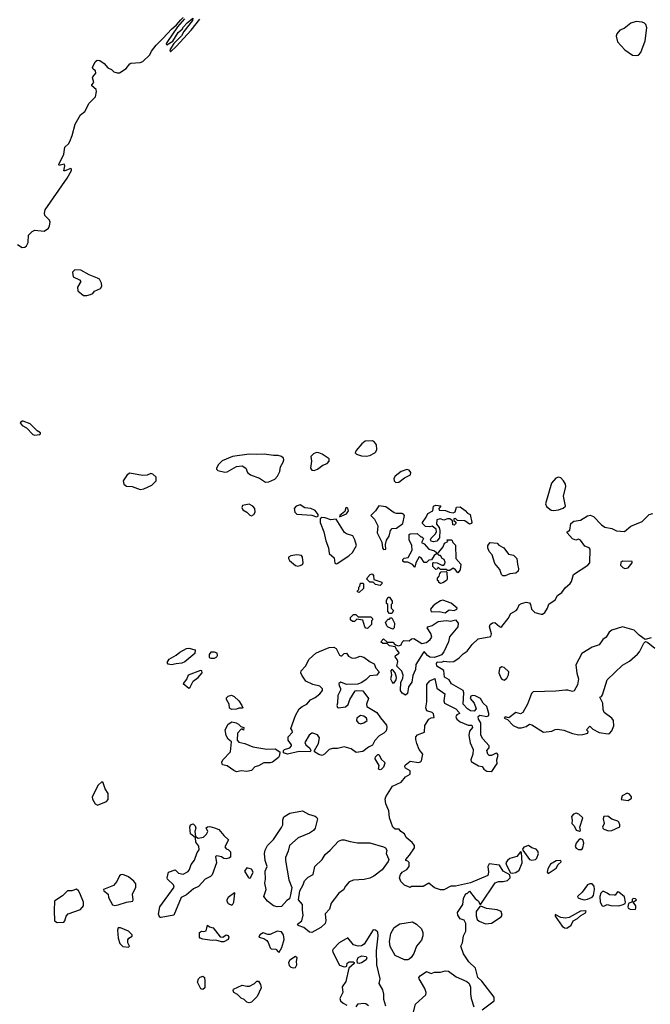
# Model space of a CAD drawing. Extents: x 2219101 to 2444320, y 201258 to 358766.
# Tile 241 of 256: x 2378755 to 2384196, y 208944 to 217446. Entities that reach past the tile are written whole.
import ezdxf

# ---------------------------------------------------------------- set-up
doc = ezdxf.new("R2010")
doc.units = 0

msp = doc.modelspace()

# ---------------------------------------------------------------- linework, layer by layer
at = {"layer": '0CON10XD'}
for points in [[(2378735, 215504.5), (2378775, 215477.9), (2378799.3, 215480.7), (2378814, 215495), (2378826.8, 215523.2), (2378830.8, 215585), (2378861.7, 215618.3), (2378885, 215627.5), (2378965, 215620.8), (2379003.3, 215646.7), (2379013.3, 215666.7), (2379017.7, 215697.7), (2379013.3, 215715), (2378972, 215755), (2378967.5, 215775), (2378974.6, 215805), (2379165, 216077.5), (2379201.2, 216145), (2379202.5, 216155), (2379195, 216162.5), (2379145, 216141.2), (2379135, 216142.5), (2379143.3, 216185), (2379140, 216200), (2379105, 216190), (2379095, 216187.5), (2379092, 216195), (2379134.3, 216285), (2379143.3, 216345), (2379175, 216373.8), (2379188.6, 216395), (2379208.6, 216445), (2379233.1, 216545), (2379280, 216625), (2379316.7, 216655), (2379353.3, 216725), (2379409.4, 216780.6), (2379418.6, 216825), (2379415, 216842.5), (2379377.5, 216875), (2379377.5, 216885), (2379395.6, 216905), (2379383.3, 216945), (2379386, 216954), (2379410.6, 216985), (2379408.6, 217005), (2379388, 217018), (2379382.3, 217032.3), (2379405, 217083.8), (2379424.3, 217095.7), (2379445, 217094.3), (2379485, 217067.1), (2379515, 217030.8), (2379547.5, 217015), (2379567.5, 216995), (2379596.4, 216986.4), (2379615, 216988.8), (2379673.3, 217025), (2379704.3, 217065.7), (2379715, 217071.2), (2379795, 217076.2), (2379817.5, 217085), (2379877.7, 217142.3), (2379892.5, 217175), (2379933.3, 217226.7), (2379993.9, 217286.1), (2380065, 217365.6), (2380109.2, 217400.8), (2380145, 217446), (2380165, 217466.2)], [(2380177.5, 217455), (2380117.5, 217385), (2380025, 217250), (2380020, 217235), (2380025, 217230), (2380075, 217260), (2380123.6, 217336.4), (2380156.4, 217363.6), (2380167.5, 217385), (2380200.7, 217419.3), (2380248.3, 217458.3), (2380245, 217440), (2380172.5, 217345), (2380152.3, 217307.7), (2380085, 217240), (2380050, 217185), (2380055, 217170), (2380106.2, 217215), (2380235, 217356.7), (2380310.5, 217449.5)], [(2384074.3, 217135.7), (2384095, 217138.8), (2384115.6, 217164.4), (2384152, 217265), (2384166.7, 217375), (2384157.5, 217405), (2384147, 217417), (2384126.4, 217426.4), (2384075, 217431.2), (2384027.5, 217415), (2383970.4, 217369.5), (2383934.4, 217355.6), (2383906.2, 217325), (2383902, 217305), (2383913.8, 217255), (2383976.2, 217185), (2384041.4, 217141.4), (2384074.3, 217135.7)], [(2379335, 215063.8), (2379367, 215073), (2379385, 215082.5), (2379399.3, 215100.7), (2379452.5, 215125), (2379462.5, 215145), (2379461.7, 215171.7), (2379443.3, 215205), (2379427.5, 215215), (2379354.1, 215244.1), (2379282.9, 215282.9), (2379230, 215285), (2379209.2, 215265), (2379216.7, 215225), (2379270.7, 215200.7), (2379283.3, 215185), (2379253, 215137), (2379256, 215105), (2379305, 215064), (2379335, 215063.8)], [(2378885, 213860), (2378925, 213863.3), (2378935, 213870), (2378935, 213880), (2378907, 213897), (2378845, 213956.7), (2378785, 213980), (2378775, 213980), (2378760, 213965), (2378775, 213942.5), (2378813.3, 213923.3), (2378867.5, 213865), (2378885, 213860)], [(2381745, 213677.1), (2381775, 213684.4), (2381818.8, 213705), (2381827.5, 213715), (2381835.6, 213735), (2381834, 213775), (2381817, 213797), (2381798.3, 213808.3), (2381734.3, 213805.7), (2381706.2, 213785), (2381657.5, 213725), (2381650, 213705), (2381660, 213695), (2381705, 213680.8), (2381745, 213677.1)], [(2380875, 213452), (2380905, 213454.4), (2380955, 213480), (2380979.4, 213505), (2380998.6, 213545), (2381004.5, 213585.5), (2381029.2, 213625), (2381034, 213645), (2381030.5, 213660.5), (2381013.3, 213675), (2380985, 213684.4), (2380945, 213682.2), (2380865, 213694.5), (2380795, 213690.6), (2380735, 213695.8), (2380590, 213675), (2380502.1, 213637.9), (2380471.2, 213605), (2380453.3, 213575), (2380452.5, 213565), (2380463.9, 213553.9), (2380525, 213538.8), (2380545, 213543.3), (2380625, 213586.7), (2380675, 213593.3), (2380705, 213572.5), (2380720, 213535), (2380745, 213516.7), (2380825, 213487.5), (2380875, 213452)], [(2381295, 213553.8), (2381325, 213563.8), (2381371.7, 213598.3), (2381408.8, 213615), (2381426, 213635), (2381423.8, 213655), (2381365, 213693.8), (2381335, 213706), (2381315, 213708), (2381291.2, 213698.8), (2381267.5, 213675), (2381272.5, 213635), (2381263.3, 213575), (2381275, 213557.5), (2381295, 213553.8)], [(2379795, 213388.9), (2379825, 213394.5), (2379895, 213425.8), (2379932, 213465), (2379933.8, 213495), (2379905, 213523.3), (2379885, 213526.2), (2379855, 213514), (2379815, 213510), (2379705, 213530.8), (2379683.1, 213516.9), (2379647.5, 213465), (2379652.5, 213435), (2379675, 213418.1), (2379725.5, 213415.5), (2379795, 213388.9)], [(2382001.2, 213451.2), (2382025, 213452.5), (2382075, 213491.2), (2382127.5, 213515), (2382130, 213535), (2382116.7, 213555), (2382095, 213562), (2382047.5, 213545), (2381994.5, 213505.5), (2381982.5, 213485), (2381986.2, 213465), (2382001.2, 213451.2)], [(2383365, 213207.2), (2383405, 213213), (2383445, 213228.6), (2383464, 213245), (2383447.6, 213332.4), (2383467.8, 213415), (2383464.3, 213435), (2383446.9, 213465), (2383425, 213488.9), (2383405, 213496.9), (2383381.9, 213488.1), (2383344, 213445), (2383292.7, 213265), (2383301.4, 213241.4), (2383340.8, 213210.8), (2383365, 213207.2)], [(2380755, 213163.3), (2380775, 213173), (2380787.1, 213195), (2380783.2, 213225), (2380766.4, 213246.4), (2380735, 213263.4), (2380678.5, 213251.5), (2380672, 213235), (2380681.3, 213215), (2380714.7, 213195), (2380739.2, 213169.2), (2380755, 213163.3)], [(2381315, 213154), (2381330, 213160), (2381331.2, 213175), (2381305, 213208.2), (2381266.2, 213225), (2381215, 213231.1), (2381175, 213255.8), (2381141.5, 213245), (2381123.1, 213225), (2381128.7, 213195), (2381146.3, 213176.3), (2381275, 213168.6), (2381315, 213154)], [(2381895, 212871.9), (2381915, 212874.3), (2381911.2, 212915), (2381919.2, 212950.8), (2381943, 212987), (2381953.2, 213036.8), (2381967.8, 213052.2), (2382005, 213056.2), (2382059.4, 213095), (2382074.7, 213164.7), (2382067.2, 213177.2), (2382055, 213183.1), (2382005, 213181.1), (2381985, 213187.5), (2381915, 213238.7), (2381855, 213247), (2381825, 213206), (2381784.4, 213165), (2381815, 213133.1), (2381843.8, 213075), (2381839.8, 213015), (2381880.9, 212935), (2381886.2, 212885), (2381895, 212871.9)], [(2382325, 212937.5), (2382305, 212942.5), (2382300, 212955), (2382305, 212970), (2382340, 213005), (2382350, 213025), (2382348.3, 213048.3), (2382315, 213072.5), (2382295, 213067.5), (2382255, 213070), (2382230, 213095), (2382230, 213105), (2382260.7, 213149.3), (2382275, 213182.5), (2382320, 213205), (2382325, 213246.7), (2382345, 213253.3), (2382385, 213247.5), (2382390, 213245), (2382370, 213225), (2382375, 213210), (2382429.3, 213209.3), (2382463.6, 213193.6), (2382495, 213187.5), (2382512.5, 213197.5), (2382524.1, 213235.9), (2382555, 213240), (2382599.3, 213209.3), (2382620, 213185), (2382643, 213173), (2382656.2, 213105), (2382653, 213097), (2382635, 213090), (2382595, 213117.5), (2382532.5, 213122.5), (2382515, 213140), (2382500, 213135), (2382501.7, 213121.7), (2382517.5, 213107.5), (2382517.5, 213095), (2382505, 213082.5), (2382492.5, 213085), (2382488.3, 213118.3), (2382465, 213137.5), (2382445, 213137.5), (2382415, 213123.3), (2382383, 213137), (2382355, 213127.5), (2382350.7, 213090.7), (2382375, 213060), (2382380, 213035), (2382377, 212973), (2382355, 212942.5), (2382325, 212937.5)], [(2381515, 213154.4), (2381575, 213179.5), (2381591.2, 213205), (2381585, 213228.8), (2381575, 213234.6), (2381570, 213230), (2381560.2, 213199.8), (2381516.2, 213165), (2381515, 213154.4)], [(2382745, 208895.9), (2382848.5, 208975), (2382848.6, 209005), (2382742.9, 209145), (2382708.8, 209175), (2382688.2, 209255), (2382631.5, 209311.5), (2382585, 209380.8), (2382561.5, 209445), (2382574.6, 209475), (2382584.6, 209535.4), (2382603.8, 209575), (2382603, 209643), (2382590, 209670), (2382555, 209682.5), (2382533.9, 209713.9), (2382533, 209737), (2382577.5, 209805), (2382583, 209857), (2382605, 209900), (2382615, 209900), (2382635, 209920), (2382685, 209857.5), (2382712.5, 209835), (2382725, 209810), (2382735, 209810), (2382858.3, 209991.7), (2382885, 210003.3), (2382925, 210003.8), (2382965, 210013.3), (2382986.7, 210035), (2382983, 210063), (2382926.7, 210095), (2382893.8, 210145), (2382805, 210158), (2382793.9, 210133.9), (2382800, 210085), (2382795, 210057.5), (2382645, 209993.3), (2382515, 209963.8), (2382475, 209963.3), (2382415, 209933.3), (2382385, 209933.3), (2382335, 209950), (2382285, 209990), (2382235, 209962.5), (2382135, 209960), (2382125, 209952.5), (2382075, 209972.5), (2382043.9, 210003.9), (2382033.3, 210035), (2382040, 210065), (2382053.6, 210086.4), (2382095, 210106.7), (2382115, 210133.3), (2382115, 210168), (2382105, 210180.6), (2382087, 210187), (2382086.2, 210195), (2382117.8, 210232.2), (2382160, 210295), (2382160, 210315), (2382140.6, 210340.6), (2382089.2, 210385), (2382075.3, 210415.3), (2382043.8, 210435), (2382030, 210455), (2381995, 210457.3), (2381975, 210474.4), (2381945.6, 210555), (2381940.8, 210615), (2381914.2, 210675), (2381908, 210715), (2381913.8, 210735), (2381971.7, 210828.3), (2382045, 210861.9), (2382085, 210907.5), (2382125, 210930.8), (2382125, 210959.2), (2382082.8, 210982.8), (2382077.5, 210995), (2382081.7, 211008.3), (2382125, 211044.3), (2382195, 211033.1), (2382212.8, 211037.2), (2382222.6, 211047.4), (2382233.3, 211105), (2382202, 211145), (2382180.6, 211195), (2382171.8, 211231.8), (2382172.9, 211255), (2382188, 211272), (2382246.9, 211293.1), (2382249.7, 211350.3), (2382283.6, 211406.4), (2382305, 211417.5), (2382330, 211420), (2382326.7, 211453.3), (2382315, 211463.3), (2382267.7, 211477.7), (2382258.1, 211505), (2382266.7, 211555), (2382267.5, 211705), (2382295, 211736.7), (2382337.5, 211757.5), (2382352.9, 211675), (2382423.8, 211625), (2382414, 211565), (2382418.8, 211545), (2382516.7, 211495), (2382546.7, 211465), (2382550, 211455), (2382525.4, 211444.6), (2382519.6, 211435), (2382517.3, 211425), (2382526.9, 211405), (2382555, 211382.8), (2382625, 211353.1), (2382655, 211353.3), (2382660, 211345), (2382660.8, 211335), (2382636.3, 211303.7), (2382631.2, 211265), (2382640.6, 211200.6), (2382668.2, 211145), (2382665.6, 211105), (2382647.9, 211055), (2382650.8, 211040.8), (2382713.3, 211003.3), (2382745, 210998.9), (2382760, 210975), (2382785, 210957.5), (2382822.5, 210955), (2382835, 210964), (2382875, 211022.5), (2382872.5, 211055), (2382883.2, 211096.8), (2382875, 211111.1), (2382865, 211112.7), (2382825, 211091.5), (2382805, 211093.8), (2382795, 211103.1), (2382785.5, 211135), (2382805, 211158.6), (2382805.8, 211175), (2382750, 211235), (2382735, 211266.7), (2382732.7, 211375), (2382712.5, 211405), (2382711.4, 211428.6), (2382725, 211439.4), (2382785, 211430.5), (2382802.5, 211437.5), (2382803.8, 211455), (2382785.8, 211515.8), (2382755, 211544.3), (2382730, 211585), (2382685, 211607.8), (2382665, 211610), (2382647.5, 211605), (2382642.9, 211585), (2382677.5, 211545), (2382692.2, 211495), (2382675, 211475.8), (2382645, 211479.2), (2382620, 211495), (2382582, 211535), (2382586.7, 211635), (2382582.5, 211655), (2382480.7, 211710.7), (2382460, 211745), (2382419.3, 211769.3), (2382415, 211826.2), (2382354.3, 211864.3), (2382352.5, 211887.5), (2382358.3, 211901.7), (2382395, 211897.5), (2382415, 211906.7), (2382465, 211901.2), (2382500, 211905), (2382546.7, 211935), (2382580.9, 211969.1), (2382615.4, 211994.6), (2382659.8, 212050.2), (2382710.8, 212099.2), (2382819.1, 212120.9), (2382827, 212143), (2382807.1, 212205), (2382814, 212225), (2382835, 212239.4), (2382855, 212241.4), (2382895, 212205.8), (2382905, 212201.2), (2382915, 212206.2), (2382968.8, 212275), (2382991.2, 212318.8), (2383037.5, 212345), (2383050.7, 212359.3), (2383065, 212392.5), (2383084.1, 212405.9), (2383125, 212418), (2383155, 212410), (2383163.3, 212395), (2383170, 212355), (2383198.3, 212328.3), (2383255, 212312.5), (2383265, 212312.5), (2383285, 212327.5), (2383308.8, 212365), (2383320.3, 212399.7), (2383374.2, 212435.8), (2383396, 212475), (2383431.2, 212498.8), (2383460.3, 212539.7), (2383505, 212576.7), (2383516, 212595), (2383533.3, 212655), (2383656.7, 212735), (2383673.8, 212755), (2383676.7, 212875), (2383667.5, 212885), (2383630.3, 212900.3), (2383595, 212953.3), (2383575, 212960), (2383553, 212953), (2383525, 212962.5), (2383480, 213015), (2383480, 213025), (2383501.7, 213038.3), (2383510, 213095), (2383535, 213117.1), (2383595, 213124), (2383655, 213162.2), (2383676.5, 213166.5), (2383705, 213157.5), (2383775, 213083.3), (2383802.5, 213065), (2383865, 213052.5), (2383905, 213032.5), (2383972, 213028), (2384026.8, 213073.2), (2384125, 213114.3), (2384185, 213172.2), (2384218.5, 213181.5)], [(2381485, 212746.7), (2381495, 212751.2), (2381595, 212815.8), (2381625.4, 212844.6), (2381660, 212905), (2381645.8, 212955.8), (2381629.1, 212989.1), (2381575, 213005.4), (2381558.1, 213018.1), (2381485, 213132), (2381438.2, 213128.2), (2381390, 213145), (2381362.9, 213147.1), (2381347.5, 213135), (2381348, 213105), (2381379.4, 213025), (2381395.8, 212945.8), (2381420, 212885), (2381426.1, 212836.1), (2381469.2, 212799.2), (2381475, 212753.3), (2381485, 212746.7)], [(2382165, 212720), (2382143, 212743), (2382105, 212762.5), (2382071.7, 212761.7), (2382061.7, 212771.7), (2382060, 212785), (2382073, 212797), (2382106.4, 212803.6), (2382142.5, 212865), (2382137.5, 212905), (2382114.1, 212954.1), (2382115, 213000), (2382125, 213006.2), (2382185, 213010), (2382215, 212980), (2382225, 212980), (2382240, 212965), (2382221.7, 212931.7), (2382245, 212920), (2382283.8, 212873.8), (2382335, 212860), (2382348.3, 212848.3), (2382350, 212835), (2382330.7, 212819.3), (2382308.3, 212781.7), (2382285, 212780), (2382265, 212760), (2382245, 212760), (2382218.3, 212798.3), (2382201.7, 212808.3), (2382172.5, 212755), (2382165, 212720)], [(2382535, 212670), (2382516.4, 212696.4), (2382495, 212710), (2382465, 212690), (2382445, 212690), (2382435, 212700), (2382385, 212700), (2382365, 212720), (2382358.3, 212701.7), (2382345, 212700), (2382320, 212725), (2382320, 212755), (2382325, 212760), (2382357, 212757), (2382397, 212737), (2382415, 212737.5), (2382423.6, 212746.4), (2382427, 212763), (2382417.5, 212785), (2382400, 212795), (2382385, 212820), (2382375, 212820), (2382360, 212835), (2382410, 212895), (2382420, 212925), (2382448.3, 212941.7), (2382443.8, 212956.2), (2382482.5, 212955), (2382491.7, 212931.7), (2382515, 212907.5), (2382516.7, 212795), (2382562.5, 212745), (2382556.2, 212695), (2382535, 212670)], [(2382945, 212644.3), (2382924.5, 212644.4), (2382912, 212655), (2382898.8, 212698.8), (2382855, 212750), (2382832.5, 212825), (2382804.4, 212855), (2382793.1, 212885), (2382793.1, 212905), (2382815, 212932), (2382875, 212926.2), (2382889.2, 212909.2), (2382933.3, 212885), (2382971.2, 212831.2), (2383015, 212821.4), (2383044, 212795), (2383048.8, 212745), (2383060, 212705), (2383055, 212683.8), (2383035, 212667.5), (2382985, 212661.2), (2382945, 212644.3)], [(2381155, 212728.2), (2381175, 212732.7), (2381195, 212742.9), (2381200, 212755), (2381194.1, 212804.1), (2381185, 212819.4), (2381145.4, 212825.4), (2381093.1, 212816.9), (2381075, 212806), (2381073.3, 212795), (2381081.9, 212775), (2381133.4, 212733.4), (2381155, 212728.2)], [(2383975, 212707.5), (2384005, 212713.3), (2384040, 212755), (2384038.3, 212768.3), (2383955, 212770), (2383941.7, 212758.3), (2383940, 212735), (2383960, 212715), (2383975, 212707.5)], [(2381865, 212560), (2381825, 212570), (2381805, 212590), (2381775, 212590), (2381750, 212615), (2381755, 212630), (2381780, 212655), (2381795, 212660), (2381807, 212647), (2381811.7, 212611.7), (2381878.3, 212588.3), (2381880, 212575), (2381865, 212560)], [(2382385, 212577.5), (2382370, 212585), (2382370, 212595), (2382360, 212605), (2382360, 212625), (2382375, 212640), (2382380, 212665), (2382391.7, 212678.3), (2382435, 212680), (2382440, 212675), (2382443.3, 212615), (2382436.4, 212603.6), (2382405, 212582.5), (2382385, 212577.5)], [(2381685, 212500), (2381670, 212505), (2381670, 212515), (2381680, 212525), (2381680, 212545), (2381690, 212555), (2381695, 212580), (2381715, 212580), (2381720, 212575), (2381720, 212535), (2381685, 212500)], [(2381965, 212320), (2381945, 212320), (2381930, 212335), (2381930, 212395), (2381920, 212405), (2381920, 212435), (2381935, 212460), (2381945, 212460), (2381970, 212425), (2381970, 212405), (2381960, 212395), (2381960, 212365), (2381980, 212345), (2381965, 212320)], [(2382425, 212324.4), (2382459.4, 212350.6), (2382505, 212345.4), (2382526, 212355), (2382528.6, 212365), (2382477.8, 212407.8), (2382405, 212434.1), (2382385, 212429.2), (2382347, 212405), (2382321.6, 212385), (2382300.2, 212355), (2382305, 212332.8), (2382375, 212337.2), (2382425, 212324.4)], [(2381755, 212190), (2381741.7, 212191.7), (2381733, 212203), (2381715, 212260), (2381665, 212270), (2381645, 212250), (2381625, 212250), (2381610, 212265), (2381610, 212285), (2381635, 212310), (2381655, 212310), (2381675, 212290), (2381785, 212290), (2381800, 212275), (2381800, 212265), (2381790, 212255), (2381790, 212225), (2381755, 212190)], [(2382085, 211612.5), (2382055, 211630), (2382040, 211655), (2382043.2, 211725), (2382061.7, 211758.3), (2382063.6, 211785), (2382050.9, 211820.9), (2382008.8, 211865), (2382018.8, 211905), (2382012.7, 211922.7), (2381994, 211945), (2381997.5, 211955), (2382030, 211975), (2382027.5, 211985), (2382007.5, 212005), (2381995, 212030), (2381945, 212040), (2381925, 212060), (2381888.3, 212058.3), (2381870, 212075), (2381895, 212100), (2381925, 212070), (2381975, 212070), (2381995, 212047.5), (2382025, 212040), (2382045, 212047.5), (2382055, 212070), (2382070, 212085), (2382115, 212082.5), (2382135, 212100), (2382155, 212103.3), (2382225, 212060), (2382265, 212068), (2382297, 212093), (2382311.2, 212115), (2382301.2, 212145), (2382270, 212195), (2382276.7, 212205), (2382315, 212216.2), (2382365, 212248.8), (2382435, 212257.7), (2382475, 212252.9), (2382515, 212263.3), (2382538, 212235), (2382536.2, 212205), (2382464.1, 212115.9), (2382455.8, 212075), (2382415, 211987.5), (2382395, 211962.5), (2382375, 211952.5), (2382331.7, 211938.3), (2382295, 211942.5), (2382272.5, 211955), (2382245, 211990), (2382235, 211980), (2382173, 211877), (2382170, 211835), (2382145.9, 211784.1), (2382137.5, 211725), (2382110, 211685), (2382101.7, 211628.3), (2382085, 211612.5)], [(2381975, 212182.5), (2381935, 212200), (2381923, 212213), (2381912.5, 212245), (2381935, 212270), (2381945, 212270), (2381955, 212280), (2381965, 212280), (2381987.5, 212235), (2381986.4, 212193.6), (2381975, 212182.5)], [(2384202.4, 212107.6), (2384153, 212093), (2384100.7, 212130.7), (2384055.7, 212175.7), (2383955, 212204), (2383863.3, 212175), (2383842.1, 212157.9), (2383814.3, 212115.7), (2383785, 212093.3), (2383755, 212046.7), (2383695, 212028.8), (2383605.8, 211974.2), (2383554.1, 211875.9), (2383562.3, 211802.3), (2383575.6, 211755), (2383567.2, 211702.8), (2383540.4, 211649.5), (2383525, 211644), (2383485, 211658), (2383465, 211658), (2383381.2, 211648.8), (2383185, 211642), (2383171.1, 211628.9), (2383136.9, 211535), (2383095, 211462.5), (2383075, 211451.9), (2383035, 211464.6), (2382975, 211418.6), (2382942.5, 211425), (2382934, 211414), (2382965, 211402), (2383011.7, 211351.7), (2383055, 211332.6), (2383085, 211332.5), (2383125, 211342.9), (2383155, 211364.5), (2383175, 211358.1), (2383274.5, 211294.5), (2383345, 211302.4), (2383375, 211317.8), (2383395, 211319.2), (2383450.6, 211310.6), (2383525, 211281.1), (2383578, 211271.9)], [(2383578, 211271.9), (2383615, 211273.7), (2383657.5, 211285), (2383660, 211300), (2383646.7, 211315), (2383675, 211346), (2383701.2, 211321.2), (2383755, 211291.2), (2383831.4, 211278.6), (2383845, 211283.8), (2383864.5, 211305.5), (2383881.5, 211348.5), (2383878.8, 211395), (2383865, 211413.8), (2383798.9, 211465), (2383790.2, 211490.2), (2383785.7, 211545.7), (2383760, 211595), (2383775, 211602.5), (2383783.3, 211615), (2383822.5, 211745), (2383957.2, 211872.8), (2384015, 211908), (2384085, 211966.2), (2384102.1, 211987.9), (2384138.8, 212061.2), (2384153.3, 212076.7), (2384175, 212068), (2384235, 212020)], [(2380065, 211876.7), (2380035, 211882.5), (2380027.5, 211895), (2380045, 211923.3), (2380105, 211958.8), (2380136.7, 211985), (2380195, 212016), (2380215, 212020), (2380270, 212005), (2380265, 211972.5), (2380178.8, 211901.2), (2380155, 211890), (2380105, 211884), (2380065, 211876.7)], [(2380402.7, 211932.7), (2380435, 211934.2), (2380455.4, 211945), (2380460.7, 211955), (2380458.7, 211975), (2380434.3, 211985), (2380405, 211984.8), (2380391.1, 211965), (2380390.1, 211940.1), (2380402.7, 211932.7)], [(2381365, 211093.8), (2381335, 211100), (2381297.5, 211125), (2381297.5, 211135), (2381333.7, 211196.3), (2381340.9, 211245), (2381325, 211271.9), (2381284.1, 211285.9), (2381274.3, 211285.7), (2381253.2, 211266.8), (2381216.2, 211205), (2381223.6, 211183.6), (2381257.5, 211155), (2381267.5, 211135), (2381260, 211125), (2381167, 211127), (2381065, 211103.3), (2381030, 211115), (2381030, 211135), (2381040, 211145), (2381085, 211160), (2381100, 211175), (2381100, 211185), (2381072.5, 211225), (2381072.5, 211255), (2381107.5, 211295), (2381107, 211307), (2381093.3, 211325), (2381135, 211436.7), (2381166.2, 211495), (2381193, 211517), (2381233.6, 211536.4), (2381265, 211572.5), (2381305, 211593.3), (2381345, 211623.8), (2381367.5, 211655), (2381368.3, 211668.3), (2381345, 211690), (2381285, 211706.2), (2381224.4, 211734.4), (2381188.8, 211785), (2381181.2, 211805), (2381183.8, 211825), (2381220, 211865), (2381252, 211925), (2381310, 211975), (2381340.7, 211990.7), (2381425, 212025.8), (2381465, 212026.7), (2381486.4, 212016.4), (2381515, 211960), (2381525, 211952.5), (2381535, 211953.3), (2381555, 211972.5), (2381575, 211977.5), (2381590.6, 211950.6), (2381624.2, 211934.2), (2381655.3, 211934.7), (2381691.2, 211951.2), (2381725, 211941.2), (2381780.2, 211900.2), (2381813.3, 211885), (2381826.4, 211846.4), (2381856.7, 211815), (2381835, 211786.7), (2381775, 211780), (2381745, 211748), (2381707, 211723), (2381671.2, 211708.8), (2381575, 211706.2), (2381525, 211725.6), (2381508, 211715), (2381511.2, 211695), (2381523.3, 211675), (2381523, 211657), (2381498.5, 211611.5), (2381496, 211544), (2381490, 211525), (2381497, 211507), (2381505, 211503.3), (2381565, 211512), (2381588.3, 211531.7), (2381603, 211577), (2381650.5, 211649.5), (2381665, 211653.8), (2381715, 211650), (2381763.3, 211585), (2381747.5, 211535), (2381750, 211515), (2381835, 211463.8), (2381867.5, 211417.5), (2381921.2, 211355), (2381924, 211335), (2381916, 211305), (2381896.2, 211285), (2381856.4, 211263.6), (2381819.3, 211220.7), (2381797.7, 211182.3), (2381764.2, 211165.8), (2381715, 211126.7), (2381658.3, 211118.3), (2381615, 211150), (2381555, 211166.2), (2381496.1, 211153.9), (2381455, 211153.3), (2381426.1, 211143.9), (2381385, 211103.3), (2381365, 211093.8)], [(2380215, 211673.3), (2380227, 211683), (2380251, 211735), (2380295, 211765.3), (2380328.8, 211805), (2380325, 211824.3), (2380315, 211827.5), (2380208.3, 211785), (2380196, 211754), (2380165.9, 211715), (2380215, 211673.3)], [(2381975, 211718.3), (2381985, 211719), (2382004.5, 211745), (2382005, 211765.8), (2381995.8, 211805), (2381981.1, 211825), (2381965, 211834.1), (2381957.6, 211825), (2381961.7, 211785), (2381955.3, 211755), (2381968.3, 211725), (2381975, 211718.3)], [(2382935, 211743.8), (2382958.3, 211761.7), (2382972.3, 211787.7), (2382976.2, 211815), (2382935, 211853.8), (2382911.7, 211858.3), (2382895, 211842.5), (2382890, 211805), (2382905, 211763.8), (2382915, 211751.2), (2382935, 211743.8)], [(2380585, 211490), (2380565, 211501.2), (2380562.1, 211535), (2380538.1, 211575), (2380540.3, 211589.7), (2380555, 211606.2), (2380583.6, 211613.6), (2380605, 211602), (2380646.2, 211565), (2380672.5, 211525), (2380680, 211505), (2380675, 211500), (2380645, 211502.5), (2380625, 211493.3), (2380585, 211490)], [(2380625, 210952.5), (2380601.7, 210961.7), (2380545, 211003.3), (2380505, 211013.3), (2380500.7, 211020.7), (2380498.8, 211035), (2380506.7, 211055), (2380572.5, 211125), (2380581.7, 211211.7), (2380555, 211233.8), (2380536.2, 211265), (2380527.5, 211315), (2380555, 211363.3), (2380585, 211383.3), (2380623.9, 211373.9), (2380643, 211363), (2380661.7, 211341.7), (2380690, 211335), (2380685, 211310), (2380675, 211320), (2380665, 211320), (2380633.6, 211286.4), (2380632.5, 211225), (2380645, 211207.5), (2380696.4, 211196.4), (2380767, 211167), (2380888.3, 211148.3), (2380959.3, 211149.3), (2381000, 211125), (2380997, 211093), (2380987.5, 211075), (2380935, 211036.2), (2380915, 211028.8), (2380860.5, 211029.5), (2380815.9, 211004.1), (2380782.5, 210995), (2380755, 210962.5), (2380715, 210953.3), (2380665, 210960), (2380625, 210952.5)], [(2381695, 211366.2), (2381725, 211374.2), (2381753.8, 211395), (2381746.2, 211415), (2381725, 211431.2), (2381695, 211436.7), (2381664.4, 211415.6), (2381660.8, 211395), (2381674.2, 211374.2), (2381695, 211366.2)], [(2381865, 210967.5), (2381850, 210975), (2381857, 211007), (2381822.5, 211065), (2381825, 211080), (2381845, 211100), (2381855, 211100), (2381877.7, 211057.7), (2381903.3, 211035), (2381906.7, 211025), (2381895, 210992.5), (2381875, 210972.5), (2381865, 210967.5)], [(2379425, 210664.7), (2379504.3, 210695.7), (2379517.4, 210712.6), (2379517, 210765), (2379491.5, 210805), (2379475, 210856), (2379465, 210866.4), (2379433.3, 210836.7), (2379380.8, 210735), (2379382.7, 210715), (2379405, 210675.6), (2379425, 210664.7)], [(2384005, 210703.5), (2384032.5, 210725), (2384034.2, 210735), (2384015, 210760), (2383995, 210766.7), (2383951.8, 210745), (2383943.5, 210713.5), (2384005, 210703.5)], [(2380975, 209786.2), (2380945, 209793.3), (2380892.5, 209835), (2380860, 209875), (2380882.5, 209935), (2380871.2, 209991.2), (2380876.2, 210025), (2380873.6, 210093.6), (2380890, 210135), (2380872, 210185), (2380867.5, 210245), (2380873.3, 210275), (2380893.3, 210315), (2380945, 210366.7), (2381015, 210470), (2381026.1, 210493.9), (2381026.4, 210536.4), (2381035, 210563.3), (2381085.6, 210594.4), (2381195, 210613.3), (2381246.1, 210586.1), (2381305, 210568), (2381318.3, 210558.3), (2381324.3, 210545), (2381305, 210466), (2381290.5, 210445), (2381255, 210421.2), (2381158.8, 210381.2), (2381082.5, 210315), (2381072.5, 210265), (2381048.3, 210211.7), (2381047.5, 210185), (2381078.3, 210018.3), (2381103, 209953), (2381091.2, 209888.8), (2381083.8, 209855), (2381059.4, 209840.6), (2381015, 209790), (2380975, 209786.2)], [(2383585, 210438.6), (2383592.5, 210445), (2383587.8, 210475), (2383612.5, 210555), (2383580.4, 210585), (2383555, 210593.8), (2383532.1, 210585), (2383516.7, 210565), (2383522.5, 210535), (2383520, 210505), (2383538.7, 210485), (2383555, 210446.8), (2383585, 210438.6)], [(2383835, 210441.1), (2383865, 210443.6), (2383932.5, 210477.5), (2383933.8, 210495), (2383925, 210517.5), (2383915, 210526.2), (2383865, 210543.1), (2383829.3, 210569.2), (2383795, 210565.9), (2383790, 210545), (2383799, 210505), (2383784.2, 210475), (2383785.4, 210465), (2383795.2, 210455.2), (2383835, 210441.1)], [(2379975, 209693.3), (2379963.6, 209693.6), (2379952.7, 209722.7), (2379965, 209786.2), (2380087.5, 209955), (2380082.5, 209975), (2380030, 210025), (2380026.7, 210035), (2380038.8, 210085), (2380095, 210103.8), (2380126.1, 210076.1), (2380165, 210068.6), (2380208.4, 210091.6), (2380221, 210109), (2380235, 210152.5), (2380262.2, 210187.8), (2380285, 210254.3), (2380303.2, 210276.8), (2380300, 210310), (2380274.4, 210345), (2380271.2, 210381.2), (2380230, 210415), (2380222.5, 210475), (2380230, 210495), (2380251.7, 210501.7), (2380270, 210485), (2380273.3, 210465), (2380266.9, 210435), (2380273, 210393), (2380295, 210378.6), (2380341.4, 210388.6), (2380368.1, 210411.9), (2380376.9, 210436.9), (2380363.3, 210466.7), (2380375, 210477.5), (2380395, 210478.8), (2380435, 210468.8), (2380472.3, 210452.3), (2380515, 210402.5), (2380557.5, 210365), (2380526.2, 210305), (2380535, 210286.7), (2380555, 210280), (2380575, 210260), (2380572.5, 210215), (2380560, 210205), (2380535, 210201.2), (2380515, 210203.3), (2380496.2, 210216.2), (2380455, 210227.5), (2380445, 210220), (2380453, 210167), (2380415, 210061.2), (2380402.1, 210047.9), (2380354, 210025), (2380297.9, 209962.1), (2380255, 209940.8), (2380195, 209890), (2380147.5, 209865), (2380085, 209712.5), (2379975, 209693.3)], [(2381275, 209563.5), (2381255, 209567.8), (2381207.7, 209607.7), (2381158.8, 209625), (2381151.2, 209635), (2381190.5, 209665), (2381202, 209715), (2381193.9, 209756.1), (2381194.6, 209804.6), (2381160, 209845), (2381173.3, 209925), (2381201.2, 209975), (2381211.2, 210008.8), (2381245, 210043.3), (2381286.7, 210065), (2381302, 210135), (2381366.1, 210193.9), (2381391.9, 210238.1), (2381435, 210274.6), (2381505, 210352.3), (2381535, 210364.6), (2381555, 210365.4), (2381605, 210348.8), (2381668.6, 210338.6), (2381775, 210338.1), (2381895, 210304.3), (2381910.8, 210295), (2381921.5, 210275), (2381916.4, 210245), (2381938.8, 210195), (2381933.9, 210176.1), (2381882, 210105), (2381809.4, 210050.6), (2381775.4, 210034.6), (2381726.9, 210023.1), (2381634.7, 210015.3), (2381598.1, 210001.9), (2381565.6, 209964.4), (2381548, 209932), (2381507.7, 209905), (2381441.9, 209818.1), (2381428.9, 209765), (2381391.6, 209725), (2381396.6, 209663.4), (2381389.5, 209640.5), (2381352.6, 209607.4), (2381275, 209563.5)], [(2383605, 210281.3), (2383614.7, 210295), (2383621, 210335), (2383614.3, 210365), (2383595, 210373.5), (2383580.2, 210365), (2383555, 210334.7), (2383546.2, 210306.2), (2383555, 210293), (2383575, 210281.4), (2383605, 210281.3)], [(2383175, 210189.3), (2383205, 210194.6), (2383216.5, 210205), (2383230, 210245), (2383225.9, 210265), (2383210, 210285), (2383175, 210296), (2383146.2, 210316.2), (2383105, 210301.5), (2383094.3, 210285), (2383095.8, 210275), (2383154.6, 210195), (2383175, 210189.3)], [(2383005, 210076.2), (2383035, 210083.3), (2383065, 210103.3), (2383089.5, 210165), (2383086, 210256), (2383075, 210261.2), (2383045, 210220), (2382985, 210204.3), (2382962.5, 210185), (2382950.8, 210165), (2382954.4, 210144.4), (2382990, 210080), (2383005, 210076.2)], [(2383315, 210074.7), (2383385, 210120.8), (2383399.7, 210150.3), (2383425.7, 210175), (2383423.8, 210185), (2383385, 210183.2), (2383334.5, 210155.5), (2383311, 210115), (2383307.3, 210085), (2383315, 210074.7)], [(2380735, 210033.3), (2380745, 210035.6), (2380768.3, 210085), (2380755, 210110.8), (2380715, 210122.2), (2380694.7, 210095), (2380725, 210040.9), (2380735, 210033.3)], [(2379575, 209796.1), (2379605, 209803.4), (2379675.4, 209825.4), (2379730, 209835), (2379733.8, 209846.2), (2379727.5, 209895), (2379756.4, 209955), (2379756.7, 209985), (2379738.3, 210008.3), (2379695.1, 210045.1), (2379645, 210063.8), (2379626.9, 210063.1), (2379615.6, 210054.4), (2379591.6, 210005), (2379565, 209968.8), (2379476.9, 209935), (2379480.8, 209925), (2379517.6, 209895), (2379522.2, 209865), (2379555, 209803.5), (2379575, 209796.1)], [(2379079.1, 209649.1), (2379135, 209652.2), (2379144.7, 209665.3), (2379155.9, 209704.1), (2379173.2, 209725), (2379278.3, 209761.7), (2379304.7, 209795), (2379305.3, 209825), (2379274, 209905), (2379262.3, 209925), (2379245, 209938.5), (2379205, 209924.5), (2379166.6, 209923.4), (2379125, 209879.4), (2379065.4, 209844.6), (2379056.4, 209833.6), (2379051.5, 209755), (2379055.7, 209665), (2379079.1, 209649.1)], [(2383625, 209847.3), (2383655, 209851.8), (2383695, 209869.5), (2383705.3, 209884.7), (2383714.6, 209935.4), (2383710.6, 209965), (2383695, 209983.8), (2383675, 209984.6), (2383655, 209974.6), (2383607.6, 209912.4), (2383567.8, 209875), (2383573.4, 209863.4), (2383595, 209853.9), (2383625, 209847.3)], [(2380585, 209800.6), (2380595, 209807.4), (2380602.4, 209825), (2380611.2, 209905), (2380607.3, 209907.3), (2380554.2, 209865), (2380542.5, 209847.5), (2380542.7, 209835), (2380554.1, 209815), (2380585, 209800.6)], [(2383795, 209792.4), (2383825, 209805.9), (2383855, 209797), (2383925, 209794.2), (2383961.9, 209805), (2383979.2, 209815), (2383982.5, 209825), (2383972.9, 209872.9), (2383925, 209912.9), (2383913.8, 209915), (2383892.7, 209887.3), (2383884.5, 209885.6), (2383845, 209888.5), (2383824.3, 209905), (2383795, 209917), (2383782.9, 209917.1), (2383768.4, 209905), (2383760.9, 209875), (2383764.1, 209825), (2383780, 209795), (2383795, 209792.4)], [(2384065, 209763.8), (2384071.1, 209775), (2384070, 209795), (2384047.5, 209825), (2384076.5, 209845), (2384069.2, 209855), (2384052.8, 209857.2), (2384039.3, 209850.7), (2384040, 209830), (2384006.7, 209813.3), (2384003, 209785), (2384006.2, 209775), (2384021.1, 209765), (2384065, 209763.8)], [(2382775, 209638), (2382825, 209643.3), (2382909.3, 209700.7), (2382916.7, 209715), (2382908.8, 209745), (2382875, 209760), (2382782.3, 209772.3), (2382735, 209792.5), (2382725, 209790), (2382693.3, 209745), (2382693, 209707), (2382702.5, 209675), (2382720.4, 209660.5), (2382775, 209638)], [(2383475, 209600.8), (2383513.7, 209626.3), (2383529.2, 209665), (2383568, 209685), (2383597.9, 209712.1), (2383637.5, 209735), (2383642.5, 209745), (2383635, 209750), (2383595, 209749.2), (2383496, 209694), (2383465, 209687.1), (2383425, 209692.3), (2383375, 209720), (2383374.5, 209705), (2383435, 209619.7), (2383455, 209603), (2383475, 209600.8)], [(2379695, 209438.7), (2379702.8, 209447.2), (2379689.2, 209475), (2379688.7, 209501.3), (2379696.1, 209513.9), (2379725, 209533.3), (2379726.2, 209545), (2379694.4, 209574.4), (2379625, 209604.1), (2379605.4, 209604.6), (2379597.6, 209585), (2379604.4, 209515), (2379619.5, 209469.5), (2379645, 209442.2), (2379695, 209438.7)], [(2380515, 209483.3), (2380495, 209483.3), (2380447.7, 209497.7), (2380415.9, 209495.9), (2380335, 209506), (2380313.3, 209515), (2380306.7, 209525), (2380306.1, 209563.9), (2380323.9, 209576.1), (2380345, 209571.9), (2380365, 209579.2), (2380375, 209627.1), (2380393.6, 209613.6), (2380425, 209604.3), (2380485, 209526.2), (2380506.4, 209523.6), (2380535, 209542.5), (2380555, 209537.5), (2380560, 209525), (2380552.5, 209505), (2380515, 209483.3)], [(2381915, 208927.5), (2381896.9, 208985), (2381897.1, 209032.9), (2381888, 209068), (2381856.7, 209125), (2381865.8, 209165), (2381836.3, 209286.3), (2381834.6, 209404.6), (2381847.4, 209535), (2381845, 209565.6), (2381825, 209585.6), (2381805, 209586.2), (2381727.1, 209462.9), (2381705, 209447.5), (2381675, 209446.7), (2381635, 209456.2), (2381585, 209518.9), (2381512.5, 209475), (2381458.5, 209421.5), (2381452.8, 209407.2), (2381456.2, 209395), (2381515, 209280.9), (2381555, 209268.1), (2381570.7, 209269.3), (2381576.7, 209275), (2381579.5, 209300.5), (2381598, 209312), (2381631.7, 209311.7), (2381640, 209305), (2381640, 209295), (2381594, 209256), (2381567.9, 209142.1), (2381537.3, 209095), (2381542.9, 209045), (2381517.9, 208995), (2381524.2, 208975), (2381545, 208952.9), (2381577, 208937)], [(2382103, 209327), (2382075, 209328.8), (2381995, 209364.2), (2381952.5, 209442.5), (2381946.8, 209485), (2381956.7, 209555), (2381985, 209607.5), (2382035, 209639.2), (2382145, 209656.7), (2382177.3, 209637.3), (2382222.5, 209595), (2382234.4, 209565), (2382234.5, 209535), (2382222.1, 209497.9), (2382177.5, 209445), (2382155, 209382.5), (2382133, 209347), (2382115, 209332.5), (2382103, 209327)], [(2380995, 209395.6), (2381016.2, 209433.8), (2381035.7, 209504.3), (2381030.8, 209545), (2381015, 209571.1), (2380975, 209575.7), (2380915, 209546.6), (2380895, 209547.3), (2380855, 209561.6), (2380826.7, 209545), (2380819.1, 209525), (2380861.7, 209511.7), (2380886, 209495), (2380898.2, 209478.2), (2380915, 209430.8), (2380925, 209424.4), (2380965, 209419.5), (2380985, 209398.1), (2380995, 209395.6)], [(2381115, 209259), (2381135, 209262.6), (2381145.8, 209285), (2381141.8, 209315), (2381147.8, 209345), (2381135, 209355.6), (2381084.6, 209325.4), (2381072.9, 209305), (2381079.5, 209279.5), (2381094.5, 209265), (2381115, 209259)], [(2381685, 209296.7), (2381670, 209300), (2381666.7, 209325), (2381675, 209347.5), (2381706.1, 209363.9), (2381745, 209355.8), (2381751.4, 209345), (2381745, 209328), (2381705, 209302), (2381685, 209296.7)], [(2380335, 209073.3), (2380317, 209077), (2380290, 209135), (2380297.5, 209165), (2380311.7, 209178.3), (2380335, 209186.2), (2380350, 209175), (2380352.5, 209145), (2380352.5, 209085), (2380335, 209073.3)], [(2382145.4, 208845), (2382170.8, 208945), (2382259.4, 209025), (2382261.9, 209045), (2382251.7, 209081.7), (2382201.2, 209165), (2382200, 209175), (2382210.4, 209189.5), (2382265, 209226.7), (2382305, 209210.8), (2382335, 209221.1), (2382385, 209222.9), (2382425, 209233.8), (2382455, 209230.4), (2382522.1, 209182.1), (2382612.1, 209142.1), (2382634.2, 209125), (2382643.4, 209093.4), (2382643.9, 209035), (2382651.2, 208995), (2382673.2, 208923.2)], [(2380735, 208958), (2380715, 208962), (2380691.4, 208985), (2380665, 208997.3), (2380635, 209030), (2380601.9, 209045), (2380595.7, 209064.3), (2380600, 209075), (2380675, 209109.2), (2380715, 209100), (2380738.8, 209101.2), (2380780, 209125), (2380800, 209145), (2380815, 209142.5), (2380833.9, 209113.9), (2380838, 209085), (2380805, 209010), (2380755, 208963.8), (2380735, 208958)], [(2381658.7, 208921.3), (2381675, 208948.8), (2381725, 208954.8), (2381740.5, 208950.5), (2381763.6, 208935)]]:
    msp.add_lwpolyline(points, dxfattribs=at)

doc.saveas('drawing.dxf')
